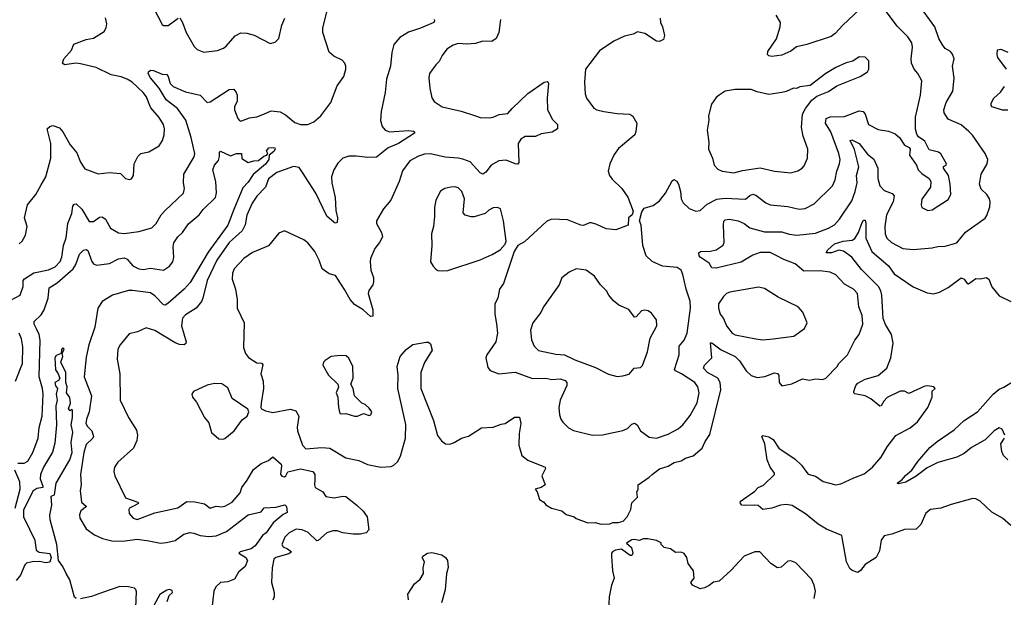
# Model space of a CAD drawing. Extents: x 2056909 to 2160450, y 827444 to 1016825.
# Tile 226 of 256: x 2082399 to 2089150, y 932693 to 936653. Entities that reach past the tile are written whole.
import ezdxf

# ---------------------------------------------------------------- set-up
doc = ezdxf.new("R2010")
doc.units = 0

msp = doc.modelspace()

# ---------------------------------------------------------------- linework, layer by layer
at = {"layer": '0CON10XD'}
for points in [[(2082332.1, 934727.9), (2082400.8, 934765), (2082422.5, 934825), (2082423.5, 934865), (2082432.5, 934877.5), (2082495, 934918.7), (2082595, 934938.7), (2082641.2, 934958.8), (2082675, 934994.4), (2082688.5, 935025), (2082699.2, 935105), (2082717.2, 935157.2), (2082728.8, 935255), (2082755.4, 935325), (2082763.3, 935375), (2082771.2, 935388.8), (2082785, 935390.8), (2082824.7, 935354.7), (2082875, 935270), (2082905, 935270), (2082945, 935298.6), (2082965, 935300.8), (2082986, 935286), (2083021.1, 935225), (2083075, 935191.1), (2083115, 935188.5), (2083215, 935200), (2083303.9, 935226.1), (2083335, 935256.2), (2083368.9, 935315), (2083395, 935345.7), (2083520.8, 935465), (2083529.2, 935495), (2083520.8, 935535), (2083524, 935595), (2083595, 935712.5), (2083598.6, 935735), (2083590, 935775), (2083574.6, 935845), (2083536.7, 935965), (2083481.3, 936045), (2083403.8, 936105), (2083354.5, 936184.5), (2083294.6, 936255), (2083279.4, 936285), (2083281.4, 936295), (2083295, 936306.7), (2083315, 936304.4), (2083375, 936280.6), (2083407.8, 936277.8), (2083417.1, 936265), (2083429.4, 936215), (2083450.8, 936195), (2083535, 936158.8), (2083635, 936136), (2083685, 936086.2), (2083705, 936090), (2083835, 936173.8), (2083866.1, 936176.1), (2083883.3, 936155), (2083888.8, 936135), (2083889.2, 936095), (2083872, 936055), (2083872, 936035), (2083893.8, 935975), (2083905, 935961.2), (2083915, 935958.8), (2083975, 935981.2), (2084025, 935988), (2084077.5, 936007.5), (2084122, 936028), (2084185, 936021.2), (2084221.7, 936001.7), (2084285, 935947.5), (2084325, 935935.7), (2084374.2, 935934.2), (2084415, 935952.9), (2084464.3, 935995), (2084531.9, 936085), (2084575, 936200), (2084620, 936265), (2084635.3, 936314.7), (2084635.5, 936335), (2084628.1, 936355), (2084609.4, 936375), (2084552.6, 936402.6), (2084521.5, 936431.5), (2084476.9, 936565), (2084477.8, 936597.8), (2084531.8, 936815)], [(2083315.7, 936735.7), (2083375, 936620), (2083385, 936613.8), (2083415.8, 936614.2), (2083485, 936663.8)], [(2085696.2, 936655), (2085683.3, 936565), (2085666.7, 936525), (2085635, 936503.3), (2085575, 936506.2), (2085525, 936490.8), (2085465, 936486), (2085405, 936490.8), (2085371.7, 936478.3), (2085328.3, 936451.7), (2085295, 936407.5), (2085275, 936366.7), (2085251.2, 936345), (2085208, 936285), (2085204.2, 936255), (2085211.4, 936185), (2085225, 936117.5), (2085241.4, 936091.4), (2085295, 936056.2), (2085425, 936025.8), (2085525, 935994.4), (2085555, 935981.9), (2085618.7, 935981.3), (2085645, 935985.7), (2085686.2, 936003.8), (2085745, 936010), (2085774.6, 936045.4), (2085883.2, 936146.8), (2085994.3, 936225.7), (2086015, 936230), (2086022.5, 936225), (2086023.3, 936215), (2086014.3, 936115), (2086017, 936037), (2086050.3, 935970.3), (2086086.7, 935935), (2086086.7, 935905), (2086048.6, 935881.4), (2085975, 935870), (2085935, 935853.1), (2085865, 935852), (2085833.8, 935835), (2085816.4, 935803.6), (2085822, 935675), (2085815, 935662), (2085795, 935664.5), (2085735, 935690), (2085684.6, 935685.4), (2085631.4, 935655), (2085595, 935607.1), (2085575, 935594.3), (2085555, 935604.3), (2085487.8, 935677.8), (2085437.7, 935697.7), (2085405, 935703.8), (2085315, 935710.8), (2085215, 935734.6), (2085175, 935731.2), (2085132.1, 935717.9), (2085073.9, 935686.1), (2085023.1, 935616.9), (2084999.4, 935545), (2084944.2, 935415), (2084892.7, 935357.3), (2084844, 935275), (2084846, 935255), (2084879.2, 935195), (2084885.8, 935165), (2084865.7, 935125), (2084832.5, 935085), (2084804.5, 935015.5), (2084801.9, 934995), (2084807.1, 934935), (2084824.3, 934885), (2084825.6, 934855), (2084819.2, 934835), (2084792.8, 934797.2), (2084788.1, 934775), (2084820, 934665), (2084819.3, 934620.7), (2084805, 934617.5), (2084753.5, 934663.5), (2084695, 934700), (2084665, 934735.7), (2084625, 934804.2), (2084565, 934898.8), (2084520.3, 934910.3), (2084472.9, 934945), (2084452.5, 935005), (2084422, 935065), (2084375, 935123.8), (2084347.5, 935145), (2084215, 935206.7), (2084175, 935190), (2084105, 935102.5), (2083995, 935057.5), (2083935, 935017.1), (2083870, 934945), (2083857.5, 934915), (2083854.3, 934875), (2083877.5, 934805), (2083889.2, 934735), (2083889.2, 934675), (2083936.9, 934575), (2083932, 934405), (2083946.2, 934365), (2083967.3, 934337.3), (2084025, 934300), (2084058.8, 934298.8), (2084065.8, 934285.8), (2084052.5, 934225), (2084067.1, 934175), (2084070, 934125), (2084053.8, 934023.8), (2084052.5, 933995), (2084057.5, 933985), (2084085, 933971.2), (2084135, 933959.2), (2084255, 933982.9), (2084292.4, 933972.4), (2084311.9, 933935), (2084300.9, 933859.1), (2084304.4, 933835), (2084338.1, 933735), (2084361.3, 933711.3), (2084469.1, 933720.9), (2084525, 933716.5), (2084635, 933650), (2084725, 933631.4), (2084783.3, 933603.3), (2084875, 933584.5), (2084945, 933590), (2084965, 933598.9), (2084989.1, 933620.9), (2085010.4, 933659.6), (2085044.7, 933785), (2085046.8, 933876.7), (2084990.6, 934125), (2084994.6, 934215), (2084986.9, 934275), (2085006.6, 934343.4), (2085048.3, 934391.7), (2085094.1, 934425.9), (2085185, 934443.3), (2085201.7, 934441.7), (2085215, 934430), (2085227, 934387), (2085175, 934303.3), (2085149.4, 934235), (2085150, 934125), (2085235.6, 933905), (2085263.4, 933803.4), (2085290, 933765), (2085317.5, 933745), (2085347, 933743), (2085376.7, 933753.3), (2085427, 933783), (2085475, 933798), (2085565, 933854.2), (2085645, 933860), (2085700.6, 933879.4), (2085727.5, 933885), (2085791.2, 933928.8), (2085825, 933927.5), (2085835.8, 933885), (2085824.2, 933815.8), (2085820, 933735), (2085841.2, 933665), (2085882.3, 933632.3), (2086002.5, 933585), (2086003.3, 933575), (2085978.8, 933525), (2086002.5, 933465), (2085975, 933446), (2085932.5, 933435), (2085946.7, 933415), (2085963.6, 933363.6), (2085992.5, 933345), (2086006.4, 933326.4), (2086044.1, 933304.1), (2086115, 933286.7), (2086145, 933260), (2086200, 933245), (2086215, 933233.3), (2086295, 933202.5), (2086345, 933206.2), (2086385, 933193.3), (2086445, 933196.7), (2086465, 933206.7), (2086505, 933206.2), (2086535.8, 933214.2), (2086563.8, 933245), (2086590, 933295), (2086595, 933340), (2086635, 933380), (2086630, 933415), (2086638.3, 933431.7), (2086638.8, 933465), (2086715, 933515.8), (2086734.5, 933535.5), (2086786.4, 933573.6), (2086845, 933592), (2086885, 933617.1), (2086935, 933629.2), (2086963, 933647), (2087017.2, 933662.8), (2087078.6, 933715), (2087098.9, 933761.1), (2087131.7, 933808.3), (2087206.2, 934115), (2087200.4, 934165), (2087184.6, 934195), (2087114.6, 934235), (2087088.2, 934265), (2087094.4, 934285), (2087144.2, 934335), (2087135, 934437.5), (2087145, 934438), (2087209.3, 934389.3), (2087304.2, 934344.2), (2087333.5, 934315), (2087379.4, 934245), (2087415, 934213.3), (2087455, 934200.6), (2087506.8, 934206.8), (2087575, 934231.5), (2087595, 934227.5), (2087602.9, 934215), (2087606.1, 934166.1), (2087625, 934143.3), (2087693.2, 934156.8), (2087765, 934191.4), (2087815, 934180.6), (2087855, 934191.4), (2087905, 934186.2), (2087925, 934196.2), (2088004, 934275), (2088015.8, 934295), (2088073.8, 934356.2), (2088125.8, 934455), (2088155.7, 934495), (2088180.8, 934565), (2088175.7, 934624.3), (2088151.4, 934685), (2088142.2, 934775), (2088116, 934806), (2088055, 934840), (2087994.6, 934904.6), (2087955, 934922.5), (2087885, 934932.3), (2087775, 934930), (2087715, 934978.9), (2087638.1, 935008.1), (2087585, 935036.6), (2087545, 935056.3), (2087475, 935056.7), (2087425, 935039.1), (2087345, 934991.6), (2087175, 934948.9), (2087145, 934952), (2087126, 934985), (2087065, 935025.5), (2087057.1, 935035), (2087054.4, 935055), (2087066.8, 935063.2), (2087135, 935065.5), (2087175, 935074.5), (2087222.4, 935107.6), (2087230, 935125), (2087223.5, 935245), (2087227.3, 935272.7), (2087235, 935281.9), (2087265.4, 935285.4), (2087325, 935274.5), (2087365, 935255.5), (2087405, 935225.6), (2087505, 935199.2), (2087625, 935199.6), (2087673.7, 935183.7), (2087726.4, 935176.4), (2087855, 935190.4), (2087944.4, 935224.4), (2087985, 935246.7), (2088019.4, 935285), (2088105, 935410.8), (2088127.5, 935475), (2088141.4, 935535), (2088135.4, 935585), (2088151.3, 935645), (2088123.6, 935763.6), (2088093.3, 935825), (2088105, 935830), (2088155.2, 935805.2), (2088211.9, 935731.9), (2088255, 935697.5), (2088281.5, 935635), (2088283.4, 935563.4), (2088296.2, 935515), (2088325, 935481.2), (2088380.9, 935460.9), (2088395, 935446.2), (2088388.7, 935405), (2088342.7, 935315), (2088330, 935235), (2088332.3, 935185), (2088345.3, 935155.3), (2088375.9, 935125.9), (2088453.8, 935085), (2088525, 935076.7), (2088655, 935088.8), (2088695, 935099.1), (2088745, 935100), (2088825, 935124.2), (2088883.2, 935196.8), (2089017.6, 935292.4), (2089029.7, 935310.3), (2089049.8, 935370.2), (2089053.5, 935405), (2089049.1, 935425), (2089030.9, 935455), (2088992, 935492), (2088980.4, 935525), (2088990.9, 935595), (2089032.9, 935665), (2089035.8, 935695), (2089019.2, 935735), (2088931.7, 935861.7), (2088907.2, 935887.2), (2088855, 935931.4), (2088765, 935971.4), (2088736.9, 936015), (2088735.6, 936035), (2088751.5, 936085), (2088796.3, 936163.7), (2088806.8, 936253.2), (2088795.6, 936335), (2088805.8, 936385), (2088795, 936417.5), (2088780, 936435), (2088745, 936456.2), (2088725, 936480), (2088700, 936525), (2088674.2, 936605), (2088557.1, 936765)], [(2086790, 936665), (2086792.5, 936635), (2086806.1, 936603.9), (2086820, 936545), (2086813, 936517), (2086786.4, 936503.6), (2086765, 936506), (2086685, 936558.8), (2086635, 936571.2), (2086605.5, 936554.5), (2086545, 936539.5), (2086472.7, 936507.3), (2086375, 936440), (2086278.5, 936315), (2086270.5, 936225), (2086275.7, 936145.7), (2086286, 936115), (2086335, 936046.2), (2086355, 936034.3), (2086403.1, 936023.1), (2086495, 936009.5), (2086582.5, 936005), (2086602.5, 935992.5), (2086630, 935945), (2086624.3, 935885.7), (2086616, 935865), (2086505, 935770), (2086475, 935728.8), (2086445.5, 935665), (2086433.6, 935615), (2086442.2, 935585), (2086460.2, 935560.2), (2086528, 935495), (2086567.6, 935437.6), (2086605, 935340), (2086597.5, 935315), (2086573.3, 935295), (2086570, 935245), (2086485, 935212.5), (2086420.2, 935220.2), (2086355, 935250), (2086319.5, 935259.5), (2086305, 935261.2), (2086265, 935243.3), (2086245, 935243.8), (2086155, 935280), (2086045, 935286.2), (2086010.9, 935269.1), (2085860.3, 935129.7), (2085815, 935104), (2085788.8, 935065), (2085715.7, 934845), (2085688.9, 934805), (2085678.1, 934745), (2085655.7, 934705), (2085655.9, 934634.1), (2085667.9, 934567.9), (2085673.6, 934505), (2085663.3, 934445), (2085600.8, 934355), (2085594.2, 934335), (2085609.2, 934269.2), (2085625, 934248.8), (2085685, 934226), (2085795, 934236.2), (2085915, 934193.5), (2086005, 934195.5), (2086046.4, 934186.4), (2086105, 934190.5), (2086139.6, 934179.6), (2086150, 934165), (2086150, 934145), (2086104.4, 934045), (2086095.6, 933995), (2086100.8, 933945), (2086109.2, 933915), (2086123.6, 933893.6), (2086162, 933855), (2086195.6, 933835.6), (2086325, 933804.3), (2086395, 933808), (2086535, 933837.1), (2086565, 933850), (2086595, 933880), (2086615, 933887.5), (2086631.9, 933875), (2086655, 933834.3), (2086715, 933791.5), (2086765, 933784.6), (2086845, 933810.5), (2086912.7, 933847.3), (2086945.6, 933875), (2086995, 933939.2), (2087044.7, 934025.3), (2087058.2, 934095), (2087048.9, 934135), (2087028.1, 934165), (2086935.6, 934225.6), (2086895.7, 934245), (2086888.5, 934255), (2086919.6, 934355), (2086919.4, 934415), (2086953.9, 934456.1), (2086975.4, 934505), (2086998.5, 934675), (2086995.7, 934724.3), (2086968.9, 934805), (2086945, 934906.2), (2086933.1, 934935), (2086906.2, 934955), (2086805, 934964.5), (2086736, 934995), (2086693.4, 935033.4), (2086670.6, 935105), (2086658.8, 935245), (2086648.8, 935275), (2086663.8, 935335), (2086679.5, 935360.5), (2086741.7, 935378.3), (2086785, 935411.9), (2086827.3, 935465), (2086872.6, 935547.4), (2086883.1, 935556.9), (2086905, 935546), (2086916, 935526), (2086930.4, 935475), (2086934.7, 935424.7), (2086948.5, 935398.5), (2086989.1, 935359.1), (2087035, 935340.8), (2087065, 935344), (2087112, 935388), (2087177.6, 935422.4), (2087235, 935430.8), (2087375, 935423.1), (2087405, 935448.9), (2087425, 935457.5), (2087445, 935450.5), (2087515, 935396.7), (2087545, 935384.5), (2087665, 935373.5), (2087743.5, 935353.5), (2087785, 935357.8), (2087845, 935390.6), (2087970.9, 935515), (2087989.1, 935555), (2088000.4, 935615), (2088019.2, 935665), (2088023.8, 935695), (2088014.6, 935735), (2087960.9, 935885), (2087922.9, 935945), (2087928.6, 935975), (2087955, 935988.2), (2088055, 935989.2), (2088155, 936027.9), (2088183.1, 936023.1), (2088196.2, 936005), (2088218.8, 935935), (2088285, 935900.6), (2088355, 935890), (2088400.9, 935870.9), (2088431.2, 935845), (2088465, 935793.3), (2088497.7, 935777.7), (2088503.8, 935765), (2088500, 935725), (2088548, 935655), (2088560, 935625), (2088585, 935599.2), (2088635.5, 935565.5), (2088646, 935544), (2088644.2, 935505), (2088585, 935422.5), (2088578.8, 935385), (2088583.3, 935365), (2088625, 935346), (2088655, 935350), (2088765, 935420), (2088782.5, 935455), (2088778, 935525), (2088766.2, 935585), (2088733.3, 935635), (2088733.9, 935646.1), (2088750, 935655), (2088753.3, 935665), (2088715, 935733.8), (2088697.5, 935745), (2088635, 935760.8), (2088605, 935820), (2088560.5, 935850.5), (2088549.5, 935869.5), (2088541.7, 935901.7), (2088540.6, 935985), (2088575.5, 936135), (2088584.5, 936234.5), (2088557.1, 936285), (2088531.1, 936315), (2088514.5, 936355), (2088510.4, 936385), (2088521.1, 936465), (2088515.5, 936495), (2088488.6, 936535), (2088415, 936608.6), (2088320.8, 936735)], [(2082395, 935116.2), (2082416.2, 935135), (2082438, 935175), (2082450, 935235), (2082432, 935295), (2082452.5, 935385), (2082509.2, 935455), (2082545, 935521.2), (2082577.1, 935575), (2082611.2, 935705), (2082611.4, 935805), (2082586.7, 935905), (2082605, 935921.2), (2082625, 935928.8), (2082672.3, 935912.3), (2082695, 935884), (2082745.6, 935795), (2082790.2, 935740.2), (2082815.7, 935675.7), (2082845, 935630), (2082936.6, 935596.6), (2083015, 935605.5), (2083088.7, 935598.7), (2083125, 935563.8), (2083152.5, 935557.5), (2083165, 935562.5), (2083180, 935585), (2083183.8, 935665), (2083208, 935715), (2083230, 935735), (2083285, 935747.8), (2083355, 935789.4), (2083377.8, 935825), (2083390, 935865), (2083392.1, 935905), (2083383.8, 935935), (2083355, 935983.1), (2083298.7, 936048.7), (2083285, 936080), (2083268.2, 936125), (2083245.5, 936155), (2083170.5, 936225), (2083135, 936245.4), (2083095, 936261.1), (2083025, 936274.4), (2082922.5, 936325), (2082815, 936351.1), (2082785, 936354.3), (2082705, 936344), (2082691.2, 936355), (2082702, 936385), (2082753.8, 936445), (2082768.8, 936485), (2082855, 936518.1), (2082905, 936527.8), (2082977.3, 936572.7), (2082992.3, 936597.7), (2082995.8, 936624.2), (2082987, 936667)], [(2083495.6, 936665.6), (2083515.6, 936635), (2083539.5, 936565), (2083595, 936470.8), (2083615, 936449.2), (2083661.7, 936431.7), (2083755, 936442.5), (2083795, 936458.6), (2083815, 936472.9), (2083875, 936542.2), (2083915, 936563.1), (2083955, 936560.9), (2084007.4, 936547.4), (2084115, 936490), (2084150.3, 936499.7), (2084175.9, 936524.1), (2084196, 936615), (2084215.8, 936664.2)], [(2088157.6, 936722.4), (2088043.4, 936616.6), (2087990.8, 936559.2), (2087962.1, 936537.9), (2087795, 936482.3), (2087725, 936466.5), (2087685, 936438.5), (2087625, 936411.3), (2087555, 936401.1), (2087535.7, 936405.7), (2087526.2, 936415), (2087527.5, 936435), (2087586.9, 936523.1), (2087612.2, 936605), (2087614.2, 936635), (2087585.6, 936685.6)], [(2085240, 936655), (2085242.5, 936645), (2085237.5, 936635), (2085146, 936595), (2085065, 936568.8), (2085005, 936530.5), (2084965, 936482.5), (2084950.4, 936429.6), (2084940.4, 936335), (2084914.6, 936245), (2084905.5, 936155), (2084876.7, 936025), (2084872.7, 935962.7), (2084885, 935920), (2084905, 935896.9), (2084935, 935884.5), (2085065, 935894.5), (2085099.1, 935889.1), (2085106.7, 935885), (2085106, 935875), (2084995, 935805.4), (2084926.1, 935773.9), (2084845, 935711.8), (2084785, 935707.4), (2084705, 935718.4), (2084655, 935718), (2084615.3, 935704.7), (2084580.9, 935669.2), (2084551.5, 935625), (2084536.8, 935575), (2084539.6, 935535), (2084562.1, 935435), (2084565.5, 935345), (2084577.1, 935295), (2084575, 935262.5), (2084565, 935257.5), (2084555, 935262), (2084505, 935305.7), (2084428.4, 935465), (2084337.6, 935605), (2084315, 935639.6), (2084275, 935647.6), (2084162.5, 935605), (2084105, 935561.9), (2084083.3, 935505), (2084025, 935443.1), (2083992.3, 935395), (2083955, 935312), (2083943.9, 935246.1), (2083923.5, 935205), (2083835, 935124.6), (2083751.1, 935005), (2083682.9, 934865), (2083655.4, 934744.6), (2083645, 934721.2), (2083608.8, 934675), (2083535, 934630.8), (2083513.9, 934606.1), (2083507.3, 934555), (2083540.8, 934445), (2083537.3, 934432.7), (2083525.9, 934424.1), (2083495, 934427.1), (2083465, 934438.5), (2083325, 934522.9), (2083265, 934540.8), (2083206.4, 934513.6), (2083149.7, 934500.3), (2083088, 934425), (2083072, 934395), (2083065.9, 934325.9), (2083085.7, 934225), (2083087.1, 934045), (2083144.3, 933925), (2083199.1, 933839.1), (2083205.8, 933805), (2083201.2, 933768.8), (2083178.8, 933715), (2083070.9, 933619.1), (2083049.2, 933585), (2083044.3, 933555), (2083050, 933525), (2083124, 933375), (2083209.2, 933345), (2083212.5, 933335), (2083173.8, 933315), (2083152.5, 933305), (2083146, 933295), (2083148.3, 933268.3), (2083175.7, 933235.7), (2083205, 933225.8), (2083325, 933271.4), (2083483.2, 933306.8), (2083545, 933348.9), (2083598.3, 933348.3), (2083665, 933333.1), (2083705, 933304.3), (2083745, 933316.7), (2083783.3, 933313.3), (2083805, 933318.5), (2083855.6, 933345), (2083910.2, 933409.8), (2083922.7, 933445), (2083959.3, 933495), (2084000.9, 933569.1), (2084055, 933610.8), (2084105, 933632), (2084135, 933656.7), (2084190.8, 933605), (2084194.3, 933594.3), (2084187.3, 933537.3), (2084195, 933522.5), (2084215, 933519.2), (2084223.8, 933525), (2084237.7, 933552.3), (2084325, 933573.4), (2084408, 933555), (2084421.4, 933535), (2084421.1, 933498.9), (2084418.9, 933465), (2084425.6, 933445), (2084476.2, 933415), (2084497.5, 933385), (2084555, 933374.4), (2084615, 933385.8), (2084635, 933384.2), (2084711.2, 933325), (2084753, 933283), (2084780, 933245), (2084791.4, 933155), (2084775, 933134.2), (2084735, 933125.8), (2084685, 933125.8), (2084615, 933135.8), (2084575, 933148.6), (2084545, 933148.6), (2084505.6, 933134.4), (2084445, 933082), (2084435, 933080), (2084376.4, 933136.3), (2084335, 933154.6), (2084295, 933160.9), (2084245.6, 933135), (2084217.5, 933105), (2084196.7, 933055), (2084205, 933038.1), (2084235.8, 933025), (2084262, 933005), (2084245, 932990.7), (2084154.2, 932965), (2084140, 932955), (2084130, 932895), (2084124.5, 932795), (2084142.5, 932725), (2084143.8, 932695), (2084135, 932673.3)], [(2087295, 935603.5), (2087355, 935619.6), (2087475, 935638.5), (2087575, 935615.6), (2087685, 935604.3), (2087735, 935616.2), (2087764.3, 935635.7), (2087777.9, 935652.1), (2087800, 935705), (2087803.1, 935765), (2087770, 935855), (2087759.5, 935915), (2087766.9, 936005), (2087786.4, 936043.6), (2087829.1, 936100.9), (2087865, 936128), (2087945, 936160), (2088000.8, 936199.2), (2088162.5, 936265), (2088212.5, 936295), (2088221.2, 936315), (2088220.7, 936370.7), (2088195, 936396.7), (2088155, 936398.8), (2088111.7, 936368.3), (2088065, 936358.8), (2087995, 936326.2), (2087925, 936284.2), (2087817.7, 936202.3), (2087747, 936193), (2087725, 936182.5), (2087705, 936183.3), (2087655, 936160), (2087625, 936153.1), (2087535, 936140.6), (2087455, 936158.1), (2087415, 936174.3), (2087305, 936175.6), (2087235, 936162.9), (2087193.8, 936135), (2087175, 936120), (2087142.9, 936075), (2087121.4, 935995), (2087124.4, 935965), (2087112.5, 935895), (2087124.1, 935814.1), (2087122.5, 935765), (2087150, 935705), (2087160, 935655), (2087185, 935628.8), (2087214.5, 935614.5), (2087295, 935603.5)], [(2089165, 936313.3), (2089105.8, 936395), (2089100, 936415), (2089103, 936447), (2089125, 936451.2), (2089175, 936430)], [(2089175, 936034.2), (2089137.3, 936032.7), (2089066.7, 936055), (2089058.6, 936065), (2089060, 936080), (2089078, 936115), (2089123.2, 936156.8), (2089152, 936195)], [(2082385, 933612.2), (2082428.5, 933611.5), (2082453.9, 933626.1), (2082487.9, 933685), (2082525, 933783.3), (2082533.1, 933856.9), (2082552.9, 933935), (2082560, 934085), (2082555.3, 934125), (2082531.8, 934205), (2082539.4, 934455), (2082531.6, 934495), (2082514.1, 934534.1), (2082498.9, 934565), (2082497.8, 934585), (2082545, 934629.5), (2082566.4, 934665), (2082594.8, 934745), (2082600.8, 934815), (2082655, 934848.3), (2082764.1, 934945), (2082782.4, 934975), (2082807.8, 935045), (2082835, 935073.3), (2082855, 935077.3), (2082865, 935071.9), (2082892.7, 934995), (2082905, 934978.9), (2082925, 934970), (2083015, 934982.4), (2083075, 935013.9), (2083115, 935020.4), (2083135, 935010.6), (2083173.3, 934965), (2083214.4, 934944.4), (2083245, 934940.3), (2083295, 934948.6), (2083385, 934936.8), (2083425, 934963.1), (2083448, 934992), (2083456, 935024), (2083451.8, 935095), (2083456.2, 935123.8), (2083481.8, 935165), (2083515, 935193.5), (2083555, 935252.9), (2083629.1, 935315), (2083657.4, 935352.6), (2083740, 935435), (2083747, 935467), (2083743.8, 935545), (2083722.8, 935625), (2083733.2, 935655), (2083761.1, 935688.9), (2083768.6, 935715), (2083767.5, 935742.5), (2083775, 935751.2), (2083845, 935720.8), (2083885, 935735.6), (2083920, 935735), (2083921.7, 935701.7), (2083965, 935673.8), (2084004, 935686), (2084035, 935688), (2084072.7, 935717.3), (2084092.5, 935725), (2084100, 935735), (2084090, 935755), (2084105.8, 935774.2), (2084137.6, 935777.6), (2084147.5, 935775), (2084151.2, 935765), (2084140.8, 935749.2), (2084110, 935725), (2084106.9, 935695), (2084085, 935662.5), (2083998.8, 935591.2), (2083965, 935539.5), (2083929.1, 935500.9), (2083867.9, 935352.1), (2083825.8, 935245), (2083689.9, 935060.1), (2083567.5, 934852.5), (2083525.8, 934805), (2083415, 934706.4), (2083395, 934695.7), (2083385, 934698.6), (2083325, 934760.8), (2083295, 934779.7), (2083172.6, 934797.4), (2083145, 934796.2), (2083036, 934765), (2082965, 934720), (2082934.5, 934675), (2082914.7, 934545), (2082872.5, 934425), (2082855, 934340), (2082841.1, 934205), (2082890.4, 934075), (2082875.3, 933965), (2082856.8, 933915), (2082852.9, 933885), (2082862.5, 933865), (2082892.2, 933835), (2082904.3, 933795.7), (2082900.8, 933785), (2082855, 933740), (2082838, 933685), (2082814.5, 933535), (2082819.2, 933465), (2082814.1, 933425.9), (2082822.5, 933345), (2082855.7, 933315), (2082818.2, 933285), (2082807.5, 933257.5), (2082810, 933235), (2082853.2, 933163.2), (2082912.2, 933122.2), (2082966.9, 933096.9), (2083029.7, 933079.7), (2083105, 933077.7), (2083205, 933090.6), (2083285, 933080.4), (2083365, 933063.5), (2083405, 933068.1), (2083465, 933081.9), (2083523.8, 933125), (2083565, 933137.8), (2083593.6, 933133.6), (2083636.4, 933116.4), (2083695, 933110.4), (2083745, 933114.6), (2083816.9, 933145), (2083965, 933258.1), (2084055, 933280), (2084075, 933305.7), (2084155, 933310), (2084216.7, 933326.7), (2084228.1, 933315), (2084232.5, 933275), (2084205, 933261.4), (2084137.3, 933202.8), (2084089.1, 933135), (2084064, 933116), (2084014, 933045), (2083985.5, 933025), (2083909.2, 933005), (2083900, 932995), (2083948.9, 932965), (2083960, 932945), (2083945.3, 932904.7), (2083917.7, 932882.3), (2083899.4, 932865), (2083872.4, 932817.6), (2083825, 932799.4), (2083775, 932794.4), (2083744.2, 932765), (2083730.6, 932735), (2083716.9, 932615)], [(2085298.8, 934931.2), (2085335, 934934.2), (2085555, 935006.7), (2085637.1, 935042.9), (2085692.5, 935075), (2085727.5, 935115), (2085733.3, 935135), (2085715.7, 935275), (2085695, 935356.7), (2085675, 935366), (2085645, 935364), (2085615, 935348), (2085590, 935325), (2085515, 935302.5), (2085495, 935300.8), (2085452.3, 935312.3), (2085439.3, 935329.3), (2085448.1, 935425), (2085430.8, 935475), (2085405, 935500.8), (2085385, 935507.1), (2085354.3, 935505.7), (2085313.2, 935496.8), (2085285, 935476.7), (2085252, 935415), (2085242, 935365), (2085243.3, 935305), (2085235.7, 935234.3), (2085221.9, 935185), (2085225.6, 935105), (2085214.2, 934994.2), (2085232.7, 934962.7), (2085252.7, 934942.7), (2085265, 934934), (2085298.8, 934931.2)], [(2087788.5, 933558.5), (2087805, 933538.1), (2087855, 933522.5), (2087907.1, 933487.1), (2087995.6, 933464.4), (2088029.7, 933470.3), (2088117, 933513), (2088189.5, 933540.5), (2088245.8, 933585), (2088305.3, 933654.7), (2088347.1, 933725), (2088405, 933802.5), (2088504.4, 933855.6), (2088555, 933896), (2088625.6, 933995), (2088654.2, 934065), (2088654, 934106), (2088676, 934125), (2088667.5, 934135), (2088625, 934143.8), (2088605, 934141.2), (2088495, 934091.1), (2088465, 934105.7), (2088435, 934105.7), (2088347.5, 934062.5), (2088322.7, 934037.3), (2088305, 934006.7), (2088295.9, 934004.1), (2088235, 934053.8), (2088195, 934074.3), (2088125, 934088), (2088118, 934095), (2088118.6, 934105), (2088132.3, 934145), (2088145, 934160.5), (2088195, 934189.6), (2088285, 934214.5), (2088345.3, 934264.7), (2088371.5, 934335), (2088388, 934435), (2088377.4, 934495), (2088334.4, 934564.4), (2088319.4, 934605), (2088309.5, 934765), (2088303.1, 934795), (2088287.6, 934825), (2088170.6, 934940.6), (2088104.8, 935024.8), (2088047.4, 935067.4), (2088015, 935072.7), (2087965.5, 935055.5), (2087927.5, 935055), (2087938.8, 935075), (2087985, 935116), (2088045, 935134.7), (2088085, 935139.4), (2088107.3, 935142.8), (2088125.7, 935154.2), (2088150, 935195), (2088175, 935262.9), (2088185, 935278.1), (2088195, 935279.2), (2088200.8, 935255), (2088200.7, 935155), (2088240.4, 935065), (2088355, 934964.8), (2088395, 934910.9), (2088525, 934822), (2088621.7, 934781.7), (2088665.9, 934774.1), (2088705, 934784), (2088765, 934817.1), (2088855, 934882.9), (2088874.2, 934875), (2088894.3, 934845), (2088905, 934842.9), (2088955, 934878.1), (2088985.9, 934875.9), (2089025.9, 934885.9), (2089044.3, 934874.3), (2089065, 934821.2), (2089115, 934760), (2089195, 934720)], [(2086495, 934207.5), (2086535, 934211.4), (2086576.5, 934223.5), (2086612.5, 934265), (2086655, 934268), (2086668.7, 934281.3), (2086703.1, 934375), (2086720.9, 934469.1), (2086767.8, 934555), (2086765.5, 934595.5), (2086731.7, 934641.7), (2086707.9, 934657.9), (2086685, 934662.5), (2086662.8, 934657.2), (2086625, 934616), (2086615, 934614), (2086575, 934665.8), (2086506.7, 934695), (2086471.2, 934725), (2086438, 934765), (2086422, 934795), (2086380, 934835), (2086339.2, 934895), (2086282.5, 934935), (2086215, 934944.2), (2086165, 934923.3), (2086115, 934882.5), (2086098, 934835), (2085990.8, 934685), (2085972.5, 934645), (2085916, 934575), (2085900, 934525), (2085908.8, 934458.8), (2085926.7, 934415), (2085955, 934386.2), (2086075, 934360), (2086135, 934355.6), (2086205, 934320.6), (2086347.6, 934267.6), (2086435, 934222), (2086495, 934207.5)], [(2087495, 934459.2), (2087565, 934464.4), (2087707, 934483), (2087778.8, 934535), (2087798, 934575), (2087768.3, 934648.3), (2087736, 934685), (2087600.2, 934750.2), (2087505, 934810.8), (2087465, 934820), (2087267.5, 934785), (2087244.5, 934775.5), (2087223.8, 934755), (2087191.2, 934705), (2087190.8, 934675), (2087202.5, 934635), (2087224.3, 934605), (2087245.7, 934555), (2087282.9, 934505), (2087305, 934492.3), (2087445, 934465.7), (2087495, 934459.2)], [(2082368.9, 934175), (2082418.8, 934295), (2082420.9, 934410.9), (2082410.9, 934465), (2082395.4, 934505)], [(2082785, 932684.4), (2082775, 932694.3), (2082743.4, 932813.4), (2082716.2, 932855), (2082695.4, 932905), (2082664.9, 932944.9), (2082653.9, 933055), (2082607.9, 933225), (2082605.5, 933255), (2082620, 933325), (2082614, 933386), (2082637.1, 933395), (2082649, 933475), (2082741.9, 933635), (2082757.3, 933685), (2082752.5, 933755), (2082762.3, 933825), (2082752.3, 933875), (2082761.1, 933925), (2082760, 933975), (2082755, 933980), (2082745, 933972.5), (2082733.3, 933985), (2082746.1, 934023.9), (2082741.9, 934061.9), (2082720, 934095), (2082723.3, 934135), (2082716, 934166), (2082715.5, 934235), (2082680, 934305), (2082693.8, 934345), (2082690, 934365), (2082702.5, 934395), (2082695, 934402.5), (2082685, 934392.5), (2082682.5, 934365), (2082649.1, 934350.9), (2082638.5, 934335), (2082643.1, 934253.1), (2082663.3, 934225), (2082673.3, 934195), (2082665, 934180), (2082640, 934165), (2082645, 934142.5), (2082657.5, 934125), (2082648.6, 934085), (2082656.2, 934045), (2082645.5, 934005), (2082651.9, 933875), (2082640.2, 933749.8), (2082623, 933687), (2082562.1, 933585), (2082542.1, 933535), (2082538.5, 933505), (2082557.7, 933455), (2082556.5, 933445), (2082515, 933438.8), (2082489, 933421), (2082425, 933290), (2082424.9, 933245), (2082465, 933159.1), (2082502.9, 933085), (2082512.2, 933015), (2082532.3, 933002.3), (2082605, 932993), (2082614.8, 932965), (2082605, 932934.7), (2082578.8, 932928.8), (2082535, 932937.5), (2082483.3, 932936.7), (2082445, 932926.8), (2082434.2, 932915), (2082403.8, 932845), (2082375, 932808.9)], [(2084715, 933934), (2084755, 933953.3), (2084795, 933938.8), (2084806.2, 933945), (2084812, 933965), (2084795, 933990), (2084767.5, 934015), (2084744.1, 934024.1), (2084694, 934075), (2084686, 934125), (2084670, 934155), (2084685.7, 934195), (2084683.3, 934275), (2084655, 934332.5), (2084637.7, 934347.7), (2084595, 934351.2), (2084535, 934343.3), (2084493.6, 934316.4), (2084482.5, 934305), (2084476.7, 934285), (2084515.9, 934215.9), (2084580, 934155), (2084583.6, 934133.6), (2084569.2, 934095), (2084580.8, 934065), (2084584, 933995), (2084594, 933954), (2084605, 933950), (2084635, 933954), (2084695, 933934), (2084715, 933934)], [(2083793.9, 933776.1), (2083805, 933781.2), (2083868.8, 933835), (2083925, 933910), (2083957.5, 933935), (2083968.8, 933965), (2083962.3, 933982.3), (2083856.2, 934055), (2083825, 934128.8), (2083785, 934157.5), (2083735, 934158.8), (2083685, 934146.7), (2083590, 934105), (2083580, 934085), (2083582.5, 934065), (2083610.5, 934030.5), (2083666.4, 933926.4), (2083695, 933890), (2083712.7, 933822.7), (2083765, 933780), (2083793.9, 933776.1)], [(2089154.5, 933805), (2089135.8, 933845), (2089115, 933854.3), (2089080, 933835), (2089017.5, 933772.5), (2088925, 933720.8), (2088875, 933678.2), (2088825, 933653.1), (2088695, 933617.3), (2088620.4, 933579.6), (2088545, 933523.8), (2088475, 933481.2), (2088425, 933470), (2088415, 933476.2), (2088450.3, 933499.7), (2088472.7, 933527.3), (2088516.2, 933563.8), (2088556.6, 933623.4), (2088639.8, 933720.2), (2088688.4, 933761.6), (2088805, 933841.4), (2088873.9, 933906.1), (2088965, 933965.4), (2089073.6, 934086.4), (2089115, 934120.4), (2089146.8, 934133.2), (2089195, 934164.5)], [(2089195.6, 933185.6), (2089136.7, 933235), (2089065, 933276), (2088985, 933352), (2088955, 933367.5), (2088935, 933369.2), (2088785, 933330), (2088715, 933302.9), (2088644.6, 933295.4), (2088610.9, 933269.1), (2088577, 933193), (2088545, 933159.2), (2088465, 933156.7), (2088377.5, 933125), (2088325.9, 933114.1), (2088306.2, 933085), (2088295, 933012.5), (2088270, 932965), (2088195, 932918), (2088164.2, 932875.8), (2088145, 932863.3), (2088107.3, 932877.3), (2088090.3, 932890.3), (2088066.9, 932935), (2088038, 933102), (2088035, 933116.2), (2087930.9, 933160.9), (2087874.5, 933194.5), (2087786.2, 933265), (2087695, 933322.9), (2087655, 933329.4), (2087615, 933325.6), (2087555, 933304.2), (2087495, 933293.8), (2087461.2, 933321.2), (2087435, 933325.7), (2087365, 933321.9), (2087350, 933325), (2087340, 933335), (2087337.5, 933345), (2087346.1, 933353.9), (2087439.5, 933420.5), (2087461.2, 933445), (2087499.3, 933460.7), (2087574, 933535), (2087574, 933545), (2087545, 933586.2), (2087524.3, 933635), (2087508.6, 933745), (2087487.5, 933795), (2087495, 933802.5), (2087535, 933794.2), (2087564, 933775), (2087604.5, 933714.5), (2087715, 933640), (2087759.1, 933599.1), (2087788.5, 933558.5)], [(2089174.4, 933634.4), (2089143.8, 933665), (2089132.1, 933692.1), (2089125.6, 933745), (2089151.8, 933785)], [(2082366.6, 933303.4), (2082401.6, 933435), (2082399.7, 933485), (2082365.4, 933565)], [(2087846.9, 932685), (2087854.4, 932735), (2087846.4, 932776.4), (2087827.7, 932817.7), (2087719.5, 932929.5), (2087685, 932943.3), (2087665, 932941.2), (2087619.7, 932900.3), (2087594.3, 932894.3), (2087548.8, 932925), (2087473.6, 933003.6), (2087440, 933005), (2087365, 932973.8), (2087275, 932876.2), (2087195, 932803.3), (2087155, 932795.8), (2087125, 932774.2), (2087095, 932757.5), (2087065, 932751.2), (2087012.5, 932775), (2087001.2, 932795), (2087023.3, 932825), (2087018.8, 932875), (2086982.5, 932925), (2086973.3, 932965), (2086955, 932992.5), (2086935, 933002.5), (2086895, 933000), (2086860, 933025), (2086817.5, 933035), (2086797.5, 933055), (2086796.4, 933066.4), (2086765, 933083.3), (2086705, 933093.3), (2086675, 933093.3), (2086645, 933083.3), (2086615, 933090), (2086595, 933087.5), (2086560, 933065), (2086593.3, 933035), (2086602.5, 932995), (2086595, 932980), (2086585, 932980), (2086525, 933022.5), (2086483.6, 933016.4), (2086465, 933007.5), (2086457.5, 932995), (2086457.5, 932975), (2086464.1, 932874.1), (2086473.8, 932825), (2086456.7, 932775), (2086441.2, 932695), (2086436.2, 932605)], [(2085064.2, 932675), (2085060.8, 932715), (2085104.6, 932785.4), (2085145, 932817.5), (2085166.9, 932855), (2085165.8, 932895.8), (2085174.2, 932935), (2085159.2, 932965), (2085162, 932975), (2085195, 932995.4), (2085225, 932999.1), (2085293.3, 932985), (2085318.8, 932965), (2085331.2, 932945), (2085336.1, 932896.1), (2085324.4, 932855), (2085315.6, 932745), (2085290.5, 932655)], [(2083195, 932622.5), (2083199.3, 932729.3), (2083195.6, 932745.6), (2083185.8, 932755.8), (2083144.6, 932764.6), (2083085, 932766.9), (2082966.3, 932726.3), (2082890.9, 932699.1), (2082815, 932681.5)], [(2083410, 932665), (2083423.9, 932706.1), (2083446.9, 932725), (2083445, 932740), (2083425, 932745.7), (2083407.9, 932742.1), (2083358.6, 932711.4), (2083265, 932540)]]:
    msp.add_lwpolyline(points, dxfattribs=at)

doc.saveas('drawing.dxf')
